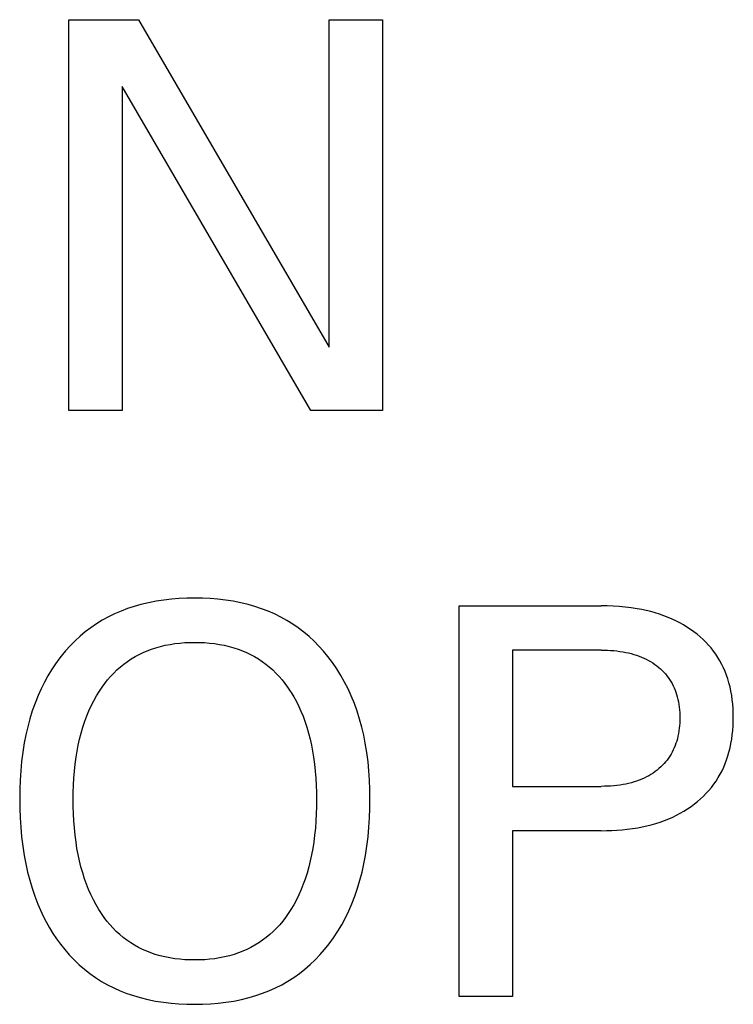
# Model space of a CAD drawing. Extents: x 0 to 841, y 0 to 594.
# Tile 17 of 65: x 138.58 to 142.23, y 452.7 to 457.74. Entities that reach past the tile are written whole.
import ezdxf

# ---------------------------------------------------------------- set-up
doc = ezdxf.new("R2010")
doc.units = 0
doc.header["$LTSCALE"] = 46.255
doc.layers.add('20000_FRONT_O', color=7, linetype='CONTINUOUS')

msp = doc.modelspace()

# ---------------------------------------------------------------- linework, layer by layer
at = {"layer": '20000_FRONT_O', "color": 7, "linetype": 'CONTINUOUS'}
for p, q in [((138.8275, 455.7377), (138.8275, 457.7377)), ((138.8275, 457.7377), (139.1833, 457.7377)), ((139.1833, 457.7377), (140.1599, 456.0609)), ((140.1599, 456.0609), (140.1599, 457.7377)), ((140.1599, 457.7377), (140.4321, 457.7377)), ((140.4321, 457.7377), (140.4321, 455.7377)), ((139.0997, 457.3961), (139.0997, 455.7377)), ((140.065, 455.7377), (139.0997, 457.3961)), ((139.0997, 455.7377), (138.8275, 455.7377)), ((140.4321, 455.7377), (140.065, 455.7377)), ((139.1612, 454.7345), (139.1274, 454.7233)), ((139.1954, 454.7443), (139.1612, 454.7345)), ((139.2341, 454.7536), (139.1954, 454.7443)), ((139.2731, 454.7613), (139.2341, 454.7536)), ((139.3123, 454.7673), (139.2731, 454.7613)), ((139.3518, 454.7719), (139.3123, 454.7673)), ((139.3915, 454.775), (139.3518, 454.7719)), ((139.4312, 454.7768), (139.3915, 454.775)), ((139.4711, 454.7774), (139.4312, 454.7768)), ((139.5107, 454.7768), (139.4711, 454.7774)), ((139.5502, 454.7749), (139.5107, 454.7768)), ((139.5897, 454.7718), (139.5502, 454.7749)), ((139.629, 454.7672), (139.5897, 454.7718)), ((139.668, 454.7611), (139.629, 454.7672)), ((139.7068, 454.7535), (139.668, 454.7611)), ((139.7453, 454.7442), (139.7068, 454.7535)), ((139.7795, 454.7343), (139.7453, 454.7442)), ((139.8132, 454.723), (139.7795, 454.7343)), ((140.8247, 452.7377), (140.8247, 454.7377)), ((140.8247, 454.7377), (141.5519, 454.7377)), ((141.5827, 454.7373), (141.5519, 454.7377)), ((141.6135, 454.7362), (141.5827, 454.7373)), ((141.6444, 454.7342), (141.6135, 454.7362)), ((141.6751, 454.7314), (141.6444, 454.7342)), ((141.7058, 454.7276), (141.6751, 454.7314)), ((139.0293, 454.6808), (138.998, 454.6637)), ((139.0613, 454.6965), (139.0293, 454.6808)), ((139.094, 454.7106), (139.0613, 454.6965)), ((139.1274, 454.7233), (139.094, 454.7106)), ((139.8465, 454.7102), (139.8132, 454.723)), ((139.8792, 454.696), (139.8465, 454.7102)), ((139.9111, 454.6803), (139.8792, 454.696)), ((141.7363, 454.7229), (141.7058, 454.7276)), ((141.7594, 454.7186), (141.7363, 454.7229)), ((141.7824, 454.7136), (141.7594, 454.7186)), ((141.8053, 454.708), (141.7824, 454.7136)), ((141.828, 454.7017), (141.8053, 454.708)), ((141.8504, 454.6947), (141.828, 454.7017)), ((141.8726, 454.687), (141.8504, 454.6947)), ((141.8946, 454.6785), (141.8726, 454.687)), ((138.9677, 454.6451), (138.9388, 454.6253)), ((138.998, 454.6637), (138.9677, 454.6451)), ((139.9423, 454.6632), (139.9111, 454.6803)), ((139.9725, 454.6445), (139.9423, 454.6632)), ((140.0014, 454.6245), (139.9725, 454.6445)), ((141.9145, 454.67), (141.8946, 454.6785)), ((141.9341, 454.6608), (141.9145, 454.67)), ((141.9534, 454.6509), (141.9341, 454.6608)), ((141.9724, 454.6403), (141.9534, 454.6509)), ((141.9909, 454.6291), (141.9724, 454.6403)), ((138.8841, 454.5815), (138.8584, 454.5577)), ((138.911, 454.6041), (138.8841, 454.5815)), ((138.9388, 454.6253), (138.911, 454.6041)), ((140.0294, 454.6032), (140.0014, 454.6245)), ((140.0562, 454.5805), (140.0294, 454.6032)), ((140.0821, 454.5566), (140.0562, 454.5805)), ((142.009, 454.6171), (141.9909, 454.6291)), ((142.0267, 454.6045), (142.009, 454.6171)), ((142.0426, 454.5921), (142.0267, 454.6045)), ((142.058, 454.5792), (142.0426, 454.5921)), ((138.8337, 454.5328), (138.8102, 454.5068)), ((138.8584, 454.5577), (138.8337, 454.5328)), ((139.2714, 454.5229), (139.2957, 454.5298)), ((139.2957, 454.5298), (139.3202, 454.5356)), ((139.3202, 454.5356), (139.345, 454.5404)), ((139.345, 454.5404), (139.37, 454.5442)), ((139.37, 454.5442), (139.3952, 454.5471)), ((139.3952, 454.5471), (139.4204, 454.5491)), ((139.4204, 454.5491), (139.4457, 454.5502)), ((139.4457, 454.5502), (139.4711, 454.5506)), ((139.4711, 454.5506), (139.4965, 454.5502)), ((139.4965, 454.5502), (139.5219, 454.5491)), ((139.5219, 454.5491), (139.5473, 454.5471)), ((139.5473, 454.5471), (139.5725, 454.5442)), ((139.5725, 454.5442), (139.5976, 454.5404)), ((139.5976, 454.5404), (139.6225, 454.5356)), ((139.6225, 454.5356), (139.6471, 454.5298)), ((139.6471, 454.5298), (139.6715, 454.5229)), ((140.1068, 454.5315), (140.0821, 454.5566)), ((140.1304, 454.5054), (140.1068, 454.5315)), ((142.073, 454.5657), (142.058, 454.5792)), ((142.0873, 454.5516), (142.073, 454.5657)), ((142.1011, 454.537), (142.0873, 454.5516)), ((142.1143, 454.5218), (142.1011, 454.537)), ((138.7879, 454.4797), (138.7813, 454.4713)), ((138.8102, 454.5068), (138.7879, 454.4797)), ((139.1661, 454.4777), (139.1864, 454.4885)), ((139.1864, 454.4885), (139.207, 454.4985)), ((139.207, 454.4985), (139.2281, 454.5075)), ((139.2281, 454.5075), (139.2496, 454.5157)), ((139.2496, 454.5157), (139.2714, 454.5229)), ((139.6715, 454.5229), (139.6934, 454.5157)), ((139.6934, 454.5157), (139.7149, 454.5075)), ((139.7149, 454.5075), (139.736, 454.4985)), ((139.736, 454.4985), (139.7568, 454.4885)), ((139.7568, 454.4885), (139.7771, 454.4777)), ((140.1528, 454.4783), (140.1304, 454.5054)), ((141.0983, 454.5109), (141.0983, 453.8135)), ((141.5519, 454.5109), (141.0983, 454.5109)), ((141.5519, 454.5109), (141.5679, 454.5107)), ((141.5679, 454.5107), (141.5839, 454.5103)), ((141.5839, 454.5103), (141.5999, 454.5094)), ((141.5999, 454.5094), (141.6158, 454.5082)), ((141.6158, 454.5082), (141.6318, 454.5065)), ((141.6318, 454.5065), (141.6477, 454.5044)), ((141.6477, 454.5044), (141.6635, 454.5019)), ((141.6635, 454.5019), (141.6774, 454.4993)), ((141.6774, 454.4993), (141.6912, 454.4963)), ((141.6912, 454.4963), (141.7049, 454.4929)), ((141.7049, 454.4929), (141.7185, 454.4891)), ((141.7185, 454.4891), (141.732, 454.4849)), ((141.732, 454.4849), (141.7453, 454.4802)), ((141.7453, 454.4802), (141.7585, 454.475)), ((142.1268, 454.5061), (142.1143, 454.5218)), ((142.1385, 454.4898), (142.1268, 454.5061)), ((142.1495, 454.473), (142.1385, 454.4898)), ((138.7593, 454.4413), (138.7387, 454.4104)), ((138.7813, 454.4713), (138.7593, 454.4413)), ((139.0906, 454.425), (139.1088, 454.4397)), ((139.1088, 454.4397), (139.1273, 454.4533)), ((139.1273, 454.4533), (139.1464, 454.4659)), ((139.1464, 454.4659), (139.1661, 454.4777)), ((139.7771, 454.4777), (139.7968, 454.4659)), ((139.7968, 454.4659), (139.816, 454.4533)), ((139.816, 454.4533), (139.8346, 454.4397)), ((139.8346, 454.4397), (139.8528, 454.425)), ((140.1765, 454.4471), (140.1528, 454.4783)), ((140.1986, 454.4148), (140.1765, 454.4471)), ((141.7585, 454.475), (141.7703, 454.4698)), ((141.7703, 454.4698), (141.782, 454.4643)), ((141.782, 454.4643), (141.7935, 454.4583)), ((141.7935, 454.4583), (141.8047, 454.4519)), ((141.8047, 454.4519), (141.8157, 454.4451)), ((141.8157, 454.4451), (141.8264, 454.4378)), ((141.8264, 454.4378), (141.8368, 454.4301)), ((141.8368, 454.4301), (141.8461, 454.4226)), ((142.1598, 454.4557), (142.1495, 454.473)), ((142.1693, 454.438), (142.1598, 454.4557)), ((142.1781, 454.4199), (142.1693, 454.438)), ((138.7194, 454.3786), (138.7015, 454.3461)), ((138.7387, 454.4104), (138.7194, 454.3786)), ((139.0403, 454.3758), (139.0564, 454.393)), ((139.0564, 454.393), (139.0731, 454.4094)), ((139.0731, 454.4094), (139.0906, 454.425)), ((139.8528, 454.425), (139.8703, 454.4094)), ((139.8703, 454.4094), (139.8871, 454.393)), ((139.8871, 454.393), (139.9032, 454.3758)), ((140.2193, 454.3816), (140.1986, 454.4148)), ((140.2385, 454.3475), (140.2193, 454.3816)), ((141.8461, 454.4226), (141.8552, 454.4147)), ((141.8552, 454.4147), (141.8639, 454.4065)), ((141.8639, 454.4065), (141.8723, 454.3979)), ((141.8723, 454.3979), (141.8804, 454.389)), ((141.8804, 454.389), (141.888, 454.3798)), ((141.888, 454.3798), (141.8953, 454.3702)), ((142.1861, 454.4014), (142.1781, 454.4199)), ((142.1933, 454.3826), (142.1861, 454.4014)), ((142.1998, 454.3635), (142.1933, 454.3826)), ((138.7015, 454.3461), (138.685, 454.3128)), ((138.9966, 454.3206), (139.0104, 454.3396)), ((139.0104, 454.3396), (139.025, 454.358)), ((139.025, 454.358), (139.0403, 454.3758)), ((139.9032, 454.3758), (139.9185, 454.358)), ((139.9185, 454.358), (139.9331, 454.3396)), ((139.9331, 454.3396), (139.9469, 454.3206)), ((140.2563, 454.3126), (140.2385, 454.3475)), ((141.8953, 454.3702), (141.9021, 454.3603)), ((141.9021, 454.3603), (141.9086, 454.3501)), ((141.9086, 454.3501), (141.9146, 454.3396)), ((141.9146, 454.3396), (141.9201, 454.3288)), ((141.9201, 454.3288), (141.9253, 454.3178)), ((142.2056, 454.3443), (142.1998, 454.3635)), ((142.2112, 454.3227), (142.2056, 454.3443)), ((138.6697, 454.2789), (138.654, 454.2396)), ((138.685, 454.3128), (138.6697, 454.2789)), ((138.9684, 454.2767), (138.9835, 454.3011)), ((138.9835, 454.3011), (138.9966, 454.3206)), ((139.9469, 454.3206), (139.9601, 454.3011)), ((139.9601, 454.3011), (139.9642, 454.2946)), ((139.9642, 454.2946), (139.9784, 454.2712)), ((140.2725, 454.277), (140.2563, 454.3126)), ((141.9253, 454.3178), (141.9299, 454.3066)), ((141.9299, 454.3066), (141.9342, 454.2952)), ((141.9342, 454.2952), (141.938, 454.2836)), ((141.938, 454.2836), (141.9413, 454.272)), ((142.2158, 454.3009), (142.2112, 454.3227)), ((142.2197, 454.279), (142.2158, 454.3009)), ((142.2228, 454.2569), (142.2197, 454.279)), ((138.654, 454.2396), (138.6399, 454.1997)), ((138.9415, 454.2262), (138.9544, 454.2517)), ((138.9544, 454.2517), (138.9684, 454.2767)), ((139.9784, 454.2712), (139.9915, 454.2472)), ((139.9915, 454.2472), (140.0037, 454.2227)), ((140.2885, 454.2379), (140.2725, 454.277)), ((140.3027, 454.1981), (140.2885, 454.2379)), ((141.9413, 454.272), (141.9446, 454.2589)), ((141.9446, 454.2589), (141.9473, 454.2457)), ((141.9473, 454.2457), (141.9496, 454.2324)), ((141.9496, 454.2324), (141.9514, 454.219)), ((142.2251, 454.2348), (142.2228, 454.2569)), ((142.2267, 454.2125), (142.2251, 454.2348)), ((138.6399, 454.1997), (138.6274, 454.1593)), ((138.9186, 454.1737), (138.9296, 454.2002)), ((138.9296, 454.2002), (138.9415, 454.2262)), ((140.0037, 454.2227), (140.015, 454.1978)), ((140.015, 454.1978), (140.0254, 454.1726)), ((140.3154, 454.1577), (140.3027, 454.1981)), ((141.9514, 454.219), (141.9527, 454.2056)), ((141.9527, 454.2056), (141.9537, 454.1921)), ((141.9537, 454.1921), (141.9542, 454.1786)), ((141.9542, 454.1786), (141.9544, 454.1651)), ((142.2276, 454.1902), (142.2267, 454.2125)), ((142.228, 454.1679), (142.2276, 454.1902)), ((138.6274, 454.1593), (138.6165, 454.1184)), ((138.8986, 454.1168), (138.9087, 454.1469)), ((138.9087, 454.1469), (138.9186, 454.1737)), ((140.0254, 454.1726), (140.0349, 454.1469)), ((140.0349, 454.1469), (140.0449, 454.1168)), ((140.3265, 454.1169), (140.3154, 454.1577)), ((141.9537, 454.1378), (141.9528, 454.1242)), ((141.9542, 454.1514), (141.9537, 454.1378)), ((141.9544, 454.1651), (141.9542, 454.1514)), ((142.2268, 454.1226), (142.2277, 454.1452)), ((142.2277, 454.1452), (142.228, 454.1679)), ((138.607, 454.0771), (138.5989, 454.0356)), ((138.6165, 454.1184), (138.607, 454.0771)), ((138.8818, 454.0557), (138.8897, 454.0864)), ((138.8897, 454.0864), (138.8986, 454.1168)), ((140.0449, 454.1168), (140.0538, 454.0864)), ((140.0538, 454.0864), (140.0617, 454.0557)), ((140.3361, 454.0757), (140.3265, 454.1169)), ((141.9474, 454.0837), (141.9447, 454.0704)), ((141.9497, 454.0972), (141.9474, 454.0837)), ((141.9514, 454.1106), (141.9497, 454.0972)), ((141.9528, 454.1242), (141.9514, 454.1106)), ((142.2199, 454.0551), (142.2229, 454.0775)), ((142.2229, 454.0775), (142.2252, 454.1)), ((142.2252, 454.1), (142.2268, 454.1226)), ((138.5989, 454.0356), (138.5913, 453.9883)), ((138.8749, 454.0247), (138.8818, 454.0557)), ((140.0617, 454.0557), (140.0687, 454.0247)), ((140.3444, 454.0342), (140.3361, 454.0757)), ((140.352, 453.9872), (140.3444, 454.0342)), ((141.9344, 454.0338), (141.9302, 454.0223)), ((141.9382, 454.0454), (141.9344, 454.0338)), ((141.9415, 454.0572), (141.9382, 454.0454)), ((141.9447, 454.0704), (141.9415, 454.0572)), ((142.2114, 454.0108), (142.216, 454.0329)), ((142.216, 454.0329), (142.2199, 454.0551)), ((138.5913, 453.9883), (138.5853, 453.9409)), ((138.8638, 453.9622), (138.8689, 453.9935)), ((138.8689, 453.9935), (138.8749, 454.0247)), ((140.0687, 454.0247), (140.0747, 453.9935)), ((140.0747, 453.9935), (140.0798, 453.9622)), ((140.3581, 453.9399), (140.352, 453.9872)), ((141.9091, 453.9783), (141.9027, 453.9679)), ((141.9151, 453.9889), (141.9091, 453.9783)), ((141.9206, 453.9998), (141.9151, 453.9889)), ((141.9256, 454.011), (141.9206, 453.9998)), ((141.9302, 454.0223), (141.9256, 454.011)), ((142.2002, 453.9693), (142.2059, 453.9888)), ((142.2059, 453.9888), (142.2114, 454.0108)), ((138.5853, 453.9409), (138.5808, 453.8932)), ((138.8552, 453.8907), (138.859, 453.9265)), ((138.859, 453.9265), (138.8638, 453.9622)), ((140.0798, 453.9622), (140.0846, 453.9265)), ((140.0846, 453.9265), (140.0884, 453.8907)), ((140.3627, 453.8925), (140.3581, 453.9399)), ((141.8733, 453.9299), (141.865, 453.9212)), ((141.8813, 453.9389), (141.8733, 453.9299)), ((141.8889, 453.9483), (141.8813, 453.9389)), ((141.896, 453.9579), (141.8889, 453.9483)), ((141.9027, 453.9679), (141.896, 453.9579)), ((142.1788, 453.9122), (142.1867, 453.9309)), ((142.1867, 453.9309), (142.1938, 453.95)), ((142.1938, 453.95), (142.2002, 453.9693)), ((138.5808, 453.8932), (138.5777, 453.8455)), ((138.8523, 453.8549), (138.8552, 453.8907)), ((140.0884, 453.8907), (140.0912, 453.8549)), ((140.3658, 453.845), (140.3627, 453.8925)), ((141.8061, 453.8747), (141.7948, 453.868)), ((141.8171, 453.8817), (141.8061, 453.8747)), ((141.8278, 453.8892), (141.8171, 453.8817)), ((141.8382, 453.8972), (141.8278, 453.8892)), ((141.8474, 453.9048), (141.8382, 453.8972)), ((141.8564, 453.9128), (141.8474, 453.9048)), ((141.865, 453.9212), (141.8564, 453.9128)), ((142.1507, 453.8581), (142.1608, 453.8757)), ((142.1608, 453.8757), (142.1702, 453.8937)), ((142.1702, 453.8937), (142.1788, 453.9122)), ((138.5777, 453.8455), (138.5759, 453.7976)), ((138.8503, 453.8189), (138.8523, 453.8549)), ((140.0912, 453.8549), (140.0932, 453.8189)), ((140.3677, 453.7974), (140.3658, 453.845)), ((141.6783, 453.8255), (141.6643, 453.8228)), ((141.6922, 453.8286), (141.6783, 453.8255)), ((141.706, 453.8321), (141.6922, 453.8286)), ((141.7197, 453.8361), (141.706, 453.8321)), ((141.7332, 453.8405), (141.7197, 453.8361)), ((141.7466, 453.8453), (141.7332, 453.8405)), ((141.7597, 453.8507), (141.7466, 453.8453)), ((141.7716, 453.8561), (141.7597, 453.8507)), ((141.7834, 453.8618), (141.7716, 453.8561)), ((141.7948, 453.868), (141.7834, 453.8618)), ((142.116, 453.8085), (142.1282, 453.8245)), ((142.1282, 453.8245), (142.1398, 453.8409)), ((142.1398, 453.8409), (142.1507, 453.8581)), ((138.5759, 453.7976), (138.5752, 453.7497)), ((138.8488, 453.7469), (138.8492, 453.7829)), ((138.8492, 453.7829), (138.8503, 453.8189)), ((140.0932, 453.8189), (140.0943, 453.7829)), ((140.0943, 453.7829), (140.0947, 453.7469)), ((140.3683, 453.7497), (140.3677, 453.7974)), ((141.0983, 453.8135), (141.5519, 453.8135)), ((141.568, 453.8137), (141.5519, 453.8135)), ((141.5841, 453.8142), (141.568, 453.8137)), ((141.6002, 453.8151), (141.5841, 453.8142)), ((141.6163, 453.8164), (141.6002, 453.8151)), ((141.6324, 453.8181), (141.6163, 453.8164)), ((141.6484, 453.8202), (141.6324, 453.8181)), ((141.6643, 453.8228), (141.6484, 453.8202)), ((142.0752, 453.7638), (142.0894, 453.7782)), ((142.0894, 453.7782), (142.103, 453.7931)), ((142.103, 453.7931), (142.116, 453.8085)), ((138.5752, 453.7497), (138.5758, 453.7011)), ((138.8491, 453.7103), (138.8488, 453.7469)), ((140.0947, 453.7469), (140.0944, 453.7102)), ((140.3678, 453.7011), (140.3683, 453.7497)), ((142.012, 453.7112), (142.0295, 453.7242)), ((142.0295, 453.7242), (142.0453, 453.7369)), ((142.0453, 453.7369), (142.0605, 453.7501)), ((142.0605, 453.7501), (142.0752, 453.7638)), ((138.5758, 453.7011), (138.5775, 453.6525)), ((138.8502, 453.6737), (138.8491, 453.7103)), ((138.8522, 453.6372), (138.8502, 453.6737)), ((140.0933, 453.6735), (140.0914, 453.6369)), ((140.0944, 453.7102), (140.0933, 453.6735)), ((140.366, 453.6525), (140.3678, 453.7011)), ((141.9373, 453.6662), (141.9566, 453.6764)), ((141.9566, 453.6764), (141.9755, 453.6873)), ((141.9755, 453.6873), (141.9939, 453.6989)), ((141.9939, 453.6989), (142.012, 453.7112)), ((138.5775, 453.6525), (138.5806, 453.6039)), ((138.855, 453.6007), (138.8522, 453.6372)), ((140.0914, 453.6369), (140.0886, 453.6003)), ((140.3629, 453.604), (140.366, 453.6525)), ((141.808, 453.6173), (141.8308, 453.6238)), ((141.8308, 453.6238), (141.8534, 453.6311)), ((141.8534, 453.6311), (141.8757, 453.6391)), ((141.8757, 453.6391), (141.8977, 453.6478)), ((141.8977, 453.6478), (141.9177, 453.6567)), ((141.9177, 453.6567), (141.9373, 453.6662)), ((138.5806, 453.6039), (138.585, 453.5555)), ((138.8587, 453.5643), (138.855, 453.6007)), ((140.0886, 453.6003), (140.0848, 453.5638)), ((140.3585, 453.5556), (140.3629, 453.604)), ((141.0983, 453.5867), (141.0983, 452.7377)), ((141.5519, 453.5867), (141.0983, 453.5867)), ((141.5519, 453.5867), (141.5786, 453.587)), ((141.5786, 453.587), (141.6054, 453.5879)), ((141.6054, 453.5879), (141.6321, 453.5893)), ((141.6321, 453.5893), (141.6588, 453.5914)), ((141.6588, 453.5914), (141.6855, 453.5942)), ((141.6855, 453.5942), (141.712, 453.5977)), ((141.712, 453.5977), (141.7385, 453.602)), ((141.7385, 453.602), (141.7618, 453.6065)), ((141.7618, 453.6065), (141.785, 453.6116)), ((141.785, 453.6116), (141.808, 453.6173)), ((138.585, 453.5555), (138.5909, 453.5072)), ((138.8635, 453.528), (138.8587, 453.5643)), ((138.8685, 453.4962), (138.8635, 453.528)), ((140.0801, 453.5274), (140.0751, 453.4955)), ((140.0848, 453.5638), (140.0801, 453.5274)), ((140.3525, 453.5074), (140.3585, 453.5556)), ((138.5909, 453.5072), (138.5984, 453.4592)), ((138.8743, 453.4645), (138.8685, 453.4962)), ((140.0751, 453.4955), (140.0692, 453.4638)), ((140.345, 453.4593), (140.3525, 453.5074)), ((138.5984, 453.4592), (138.6064, 453.4169)), ((138.8811, 453.4329), (138.8743, 453.4645)), ((138.8888, 453.4017), (138.8811, 453.4329)), ((140.0625, 453.4323), (140.0547, 453.401)), ((140.0692, 453.4638), (140.0625, 453.4323)), ((140.337, 453.4171), (140.345, 453.4593)), ((138.6064, 453.4169), (138.6157, 453.3749)), ((138.6157, 453.3749), (138.6264, 453.3332)), ((138.8976, 453.3706), (138.8888, 453.4017)), ((138.9074, 453.34), (138.8976, 453.3706)), ((140.0547, 453.401), (140.046, 453.37)), ((140.3168, 453.3336), (140.3276, 453.3752)), ((140.3276, 453.3752), (140.337, 453.4171)), ((138.6264, 453.3332), (138.6386, 453.292)), ((138.9171, 453.3127), (138.9074, 453.34)), ((140.0361, 453.3393), (140.0264, 453.3122)), ((140.046, 453.37), (140.0361, 453.3393)), ((140.3045, 453.2924), (140.3168, 453.3336)), ((138.6386, 453.292), (138.6524, 453.2513)), ((138.9278, 453.2858), (138.9171, 453.3127)), ((138.9395, 453.2593), (138.9278, 453.2858)), ((140.0157, 453.2854), (140.0041, 453.259)), ((140.0264, 453.3122), (140.0157, 453.2854)), ((140.2906, 453.2518), (140.3045, 453.2924)), ((138.6524, 453.2513), (138.6678, 453.2111)), ((138.9522, 453.2333), (138.9395, 453.2593)), ((138.9659, 453.2077), (138.9522, 453.2333)), ((139.9914, 453.233), (139.9777, 453.2076)), ((140.0041, 453.259), (139.9914, 453.233)), ((140.2751, 453.2118), (140.2906, 453.2518)), ((138.6678, 453.2111), (138.6811, 453.1801)), ((138.6811, 453.1801), (138.6955, 453.1495)), ((138.9806, 453.1828), (138.9659, 453.2077)), ((138.9936, 453.1627), (138.9806, 453.1828)), ((139.9629, 453.1828), (139.9498, 453.1627)), ((139.9777, 453.2076), (139.9629, 453.1828)), ((140.2421, 453.1403), (140.2593, 453.1757)), ((140.2593, 453.1757), (140.2751, 453.2118)), ((138.6955, 453.1495), (138.7109, 453.1194)), ((138.7109, 453.1194), (138.7274, 453.0899)), ((139.0073, 453.1431), (138.9936, 453.1627)), ((139.0218, 453.1241), (139.0073, 453.1431)), ((139.0371, 453.1057), (139.0218, 453.1241)), ((139.9214, 453.1241), (139.9061, 453.1056)), ((139.936, 453.1431), (139.9214, 453.1241)), ((139.9498, 453.1627), (139.936, 453.1431)), ((140.2235, 453.1056), (140.2421, 453.1403)), ((138.7274, 453.0899), (138.745, 453.0611)), ((139.0531, 453.0879), (139.0371, 453.1057)), ((139.0698, 453.0709), (139.0531, 453.0879)), ((139.0874, 453.0548), (139.0698, 453.0709)), ((139.8731, 453.0709), (139.8555, 453.0547)), ((139.89, 453.0879), (139.8731, 453.0709)), ((139.9061, 453.1056), (139.89, 453.0879)), ((140.1817, 453.0389), (140.2033, 453.0718)), ((140.2033, 453.0718), (140.2235, 453.1056)), ((138.745, 453.0611), (138.7637, 453.033)), ((138.7637, 453.033), (138.7836, 453.0056)), ((139.1057, 453.0395), (139.0874, 453.0548)), ((139.1242, 453.0255), (139.1057, 453.0395)), ((139.1434, 453.0124), (139.1242, 453.0255)), ((139.8185, 453.0255), (139.7993, 453.0124)), ((139.8371, 453.0395), (139.8185, 453.0255)), ((139.8555, 453.0547), (139.8371, 453.0395)), ((140.1585, 453.007), (140.1817, 453.0389)), ((138.7836, 453.0056), (138.8057, 452.9777)), ((138.8057, 452.9777), (138.8291, 452.9509)), ((139.1631, 453.0003), (139.1434, 453.0124)), ((139.1835, 452.989), (139.1631, 453.0003)), ((139.2043, 452.9787), (139.1835, 452.989)), ((139.2256, 452.9694), (139.2043, 452.9787)), ((139.2472, 452.9609), (139.2256, 452.9694)), ((139.7168, 452.9694), (139.6951, 452.9609)), ((139.7381, 452.9787), (139.7168, 452.9694)), ((139.759, 452.9891), (139.7381, 452.9787)), ((139.7794, 453.0003), (139.759, 452.9891)), ((139.7993, 453.0124), (139.7794, 453.0003)), ((140.1128, 452.9521), (140.1362, 452.9791)), ((140.1362, 452.9791), (140.1585, 453.007)), ((138.8291, 452.9509), (138.8537, 452.9251)), ((138.8537, 452.9251), (138.8794, 452.9005)), ((139.2692, 452.9535), (139.2472, 452.9609)), ((139.2937, 452.9463), (139.2692, 452.9535)), ((139.3185, 452.9403), (139.2937, 452.9463)), ((139.3436, 452.9353), (139.3185, 452.9403)), ((139.3688, 452.9314), (139.3436, 452.9353)), ((139.3943, 452.9284), (139.3688, 452.9314)), ((139.4198, 452.9264), (139.3943, 452.9284)), ((139.4454, 452.9252), (139.4198, 452.9264)), ((139.4711, 452.9248), (139.4454, 452.9252)), ((139.4967, 452.9252), (139.4711, 452.9248)), ((139.5224, 452.9264), (139.4967, 452.9252)), ((139.5479, 452.9284), (139.5224, 452.9264)), ((139.5734, 452.9314), (139.5479, 452.9284)), ((139.5986, 452.9354), (139.5734, 452.9314)), ((139.6237, 452.9403), (139.5986, 452.9354)), ((139.6486, 452.9463), (139.6237, 452.9403)), ((139.6731, 452.9535), (139.6486, 452.9463)), ((139.6951, 452.9609), (139.6731, 452.9535)), ((140.0623, 452.9015), (140.0881, 452.9262)), ((140.0881, 452.9262), (140.1128, 452.9521)), ((138.8794, 452.9005), (138.9063, 452.8772)), ((138.9063, 452.8772), (138.9343, 452.8552)), ((140.0073, 452.856), (140.0353, 452.8781)), ((140.0353, 452.8781), (140.0623, 452.9015)), ((138.9343, 452.8552), (138.9633, 452.8347)), ((138.9633, 452.8347), (138.9937, 452.8155)), ((139.9164, 452.7983), (139.9478, 452.816)), ((139.9478, 452.816), (139.9782, 452.8353)), ((139.9782, 452.8353), (140.0073, 452.856)), ((138.9937, 452.8155), (139.0251, 452.7978)), ((139.0251, 452.7978), (139.0573, 452.7817)), ((139.0573, 452.7817), (139.0902, 452.7671)), ((139.0902, 452.7671), (139.1238, 452.7539)), ((139.8177, 452.7542), (139.8513, 452.7674)), ((139.8513, 452.7674), (139.8842, 452.7821)), ((139.8842, 452.7821), (139.9164, 452.7983)), ((139.1238, 452.7539), (139.1579, 452.7423)), ((139.1579, 452.7423), (139.1925, 452.7322)), ((139.1925, 452.7322), (139.2315, 452.7226)), ((139.2315, 452.7226), (139.2709, 452.7147)), ((139.6708, 452.7148), (139.7101, 452.7227)), ((139.7101, 452.7227), (139.749, 452.7323)), ((139.749, 452.7323), (139.7836, 452.7425)), ((139.7836, 452.7425), (139.8177, 452.7542)), ((141.0983, 452.7377), (140.8247, 452.7377)), ((139.2709, 452.7147), (139.3106, 452.7084)), ((139.3106, 452.7084), (139.3505, 452.7037)), ((139.3505, 452.7037), (139.3906, 452.7005)), ((139.3906, 452.7005), (139.4308, 452.6986)), ((139.4308, 452.6986), (139.4711, 452.698)), ((139.4711, 452.698), (139.5112, 452.6986)), ((139.5112, 452.6986), (139.5514, 452.7005)), ((139.5514, 452.7005), (139.5914, 452.7038)), ((139.5914, 452.7038), (139.6312, 452.7085)), ((139.6312, 452.7085), (139.6708, 452.7148))]:
    msp.add_line(p, q, dxfattribs=at)

doc.saveas('drawing.dxf')
